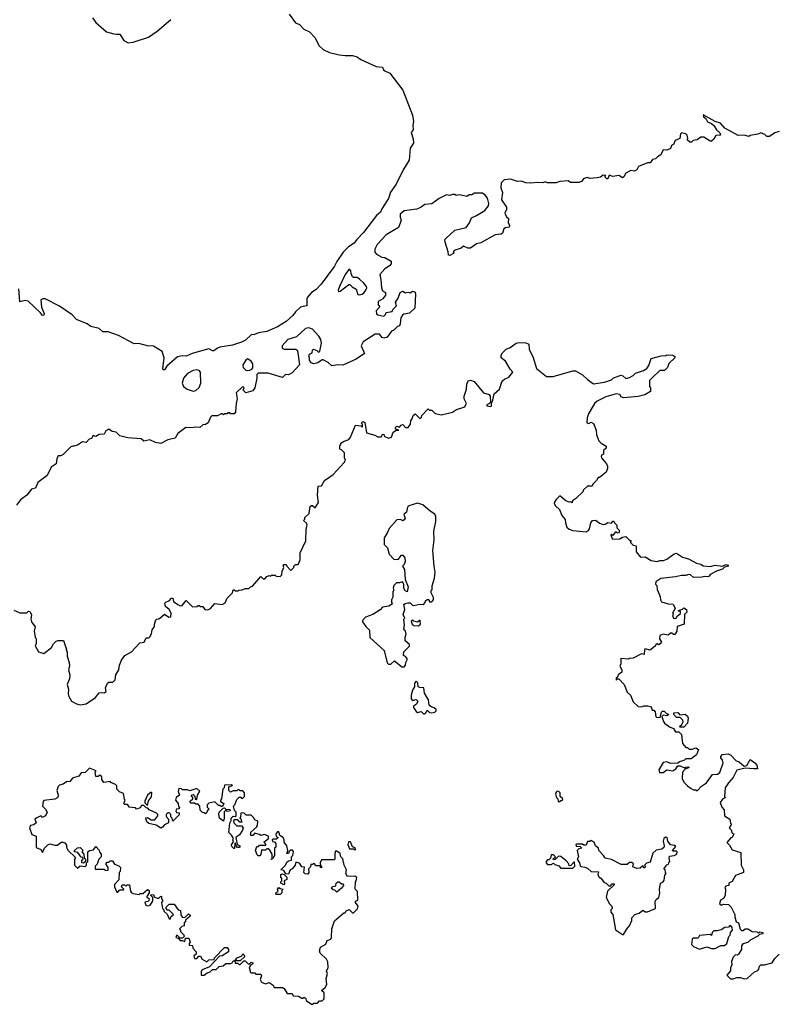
# Model space of a CAD drawing. Extents: x 2528705 to 2678277, y 911730 to 1023331.
# Tile 190 of 241: x 2641305 to 2647591, y 929910 to 938080. Entities that reach past the tile are written whole.
import ezdxf

# ---------------------------------------------------------------- set-up
doc = ezdxf.new("R2010")
doc.units = 0

msp = doc.modelspace()

# ---------------------------------------------------------------- linework, layer by layer
at = {"layer": '0CON20XD'}
for points in [[(2643540, 938125), (2643593, 938053), (2643625, 938038.8), (2643661.8, 938001.8), (2643708.5, 937978.5), (2643755, 937930), (2643785.5, 937865), (2643823.8, 937833.8), (2643875, 937808.2), (2643955, 937789.3), (2644005, 937781.8), (2644065, 937783.1), (2644105, 937772.9), (2644135, 937750), (2644261.7, 937691.7), (2644315, 937686.7), (2644322.5, 937665), (2644333.3, 937655), (2644375, 937636.2), (2644485, 937494), (2644565, 937286.7), (2644572, 937235), (2644566.1, 937203.9), (2644570, 937165), (2644552.5, 937145), (2644569.3, 937090.7), (2644570.8, 937055), (2644545.8, 937014.2), (2644535, 936913.8), (2644487.8, 936835), (2644429.4, 936715), (2644381.1, 936648.9), (2644365, 936596.7), (2644308.9, 936511.1), (2644297, 936483), (2644264.5, 936455.5), (2644158.6, 936315), (2644100.8, 936255), (2644081.2, 936225), (2644033.8, 936196.2), (2643989.5, 936150.5), (2643936.3, 936073.7), (2643916.8, 936035), (2643807.3, 935885), (2643765, 935841.9), (2643725.7, 935815), (2643691.9, 935778.1), (2643686.7, 935765), (2643686.7, 935705), (2643655, 935701.1), (2643634.5, 935695.5), (2643593.6, 935656.4), (2643572, 935625), (2643515.8, 935575), (2643445, 935530.6), (2643355, 935492.2), (2643285, 935481.4), (2643252.7, 935467.3), (2643225, 935464), (2643179.1, 935420.9), (2643143.8, 935405), (2643070.6, 935379.4), (2642965, 935363.1), (2642944.6, 935355.4), (2642915, 935332.5), (2642905, 935332.5), (2642875, 935350), (2642735, 935310.6), (2642685, 935288), (2642655, 935290.8), (2642615, 935282.5), (2642524.5, 935205.5), (2642505, 935174), (2642495, 935173.3), (2642492.7, 935182.7), (2642502.2, 935275), (2642486.6, 935326.6), (2642415, 935370.5), (2642365, 935372.5), (2642293.1, 935393.1), (2642255, 935389.2), (2642125, 935458.9), (2642039.1, 935489.1), (2641995, 935488.8), (2641965, 935517.5), (2641895, 935533.5), (2641865, 935555.8), (2641775, 935592.2), (2641739.8, 935629.8), (2641635, 935701.6), (2641515, 935762.9), (2641495.9, 935764.1), (2641481.2, 935755), (2641484.4, 935695), (2641507.5, 935642.5), (2641505, 935627.5), (2641495, 935626.2), (2641478.6, 935648.6), (2641375, 935745.7), (2641349.5, 935750.5), (2641305, 935740), (2641296.2, 935846.2)], [(2641909.1, 938095), (2641937.3, 938057.3), (2642025, 937978), (2642085, 937961.4), (2642108.8, 937961.2), (2642135, 937960), (2642168, 937908), (2642205, 937889.2), (2642245, 937893.1), (2642374.3, 937935.7), (2642446, 937984), (2642557.6, 938082.4)], [(2647605, 937152.5), (2647569.3, 937140.7), (2647525, 937110), (2647505, 937110), (2647487, 937127), (2647455, 937142.5), (2647429.3, 937130.7), (2647365, 937120), (2647355, 937110), (2647315, 937122.5), (2647265, 937118.8), (2647155, 937180.8), (2647120.7, 937220.7), (2647074.3, 937234.3), (2646975, 937290), (2646977.5, 937275), (2646998.8, 937258.8), (2647012.3, 937232.3), (2647045, 937218.8), (2647067.9, 937197.9), (2647086, 937166), (2647115, 937140), (2647118.3, 937121.7), (2647081.7, 937118.3), (2647065, 937090), (2647045, 937072.5), (2647033, 937073), (2646980, 937105), (2646955, 937106.2), (2646927, 937083), (2646893, 937077), (2646880, 937065), (2646865, 937062.5), (2646842.5, 937082.5), (2646847.5, 937095), (2646843, 937123), (2646831.7, 937131.7), (2646795, 937140), (2646788.3, 937131.7), (2646782.5, 937095), (2646743.6, 937076.4), (2646730, 937045), (2646713, 937037), (2646705, 937010), (2646675, 936997.5), (2646645, 937000), (2646625, 936957.5), (2646597, 936943), (2646580, 936925), (2646555, 936920), (2646537, 936893), (2646515, 936892.5), (2646439.3, 936860.7), (2646426.4, 936833.6), (2646405, 936822.5), (2646375, 936830), (2646333.6, 936806.4), (2646317.5, 936775), (2646305, 936767.5), (2646275, 936787.5), (2646225, 936780), (2646195, 936790), (2646185, 936760), (2646175, 936760), (2646160, 936775), (2646168.3, 936788.3), (2646145, 936790), (2646125, 936772.5), (2646095, 936766.7), (2646035, 936762.5), (2646015, 936770), (2645985, 936762.5), (2645965, 936737.5), (2645945, 936730), (2645875, 936730), (2645855, 936742.5), (2645785, 936737.5), (2645755, 936727.5), (2645685, 936727.5), (2645665, 936733.3), (2645645, 936727.5), (2645605, 936730), (2645545, 936722.5), (2645505, 936726.7), (2645465, 936740), (2645435, 936737.5), (2645376.7, 936756.7), (2645325, 936751.2), (2645298.8, 936725), (2645296.7, 936685), (2645310, 936645), (2645302.5, 936585), (2645343.8, 936525), (2645342.5, 936505), (2645330, 936475), (2645343.3, 936445), (2645361.7, 936431.7), (2645357.5, 936395), (2645370, 936375), (2645365, 936357.5), (2645335, 936353.3), (2645322.5, 936345), (2645310.7, 936309.3), (2645300.7, 936299.3), (2645250, 936295), (2645130.7, 936229.3), (2645095, 936220), (2645045, 936183.8), (2645023.6, 936183.6), (2644988.3, 936201.7), (2644967, 936183), (2644910, 936165), (2644900, 936155), (2644907, 936147), (2644905, 936140), (2644875, 936123.3), (2644862.5, 936125), (2644860, 936155), (2644833.6, 936233.6), (2644833.3, 936255), (2644840, 936265), (2644915, 936333.3), (2645010, 936355), (2645037.5, 936395), (2645054, 936436), (2645095.9, 936454.1), (2645165, 936496.7), (2645193.8, 936535), (2645198, 936555), (2645185, 936600), (2645166.7, 936625), (2645145, 936640), (2645078.3, 936641.7), (2645055, 936627.5), (2645035, 936627.5), (2645015, 936612.5), (2644955, 936627.5), (2644925, 936622.5), (2644915, 936630), (2644895, 936630), (2644875, 936620), (2644845, 936626.7), (2644785, 936597.5), (2644725, 936551.2), (2644665, 936546.7), (2644636.1, 936523.9), (2644601.2, 936508.8), (2644493.8, 936495), (2644460.8, 936465), (2644460.7, 936440.7), (2644470, 936415), (2644446.7, 936355), (2644344.3, 936295), (2644270, 936215), (2644251.9, 936175), (2644250.7, 936150.7), (2644265, 936134), (2644308.3, 936108.3), (2644335, 936107.5), (2644387, 936077), (2644386.7, 936055), (2644373, 936037), (2644335, 936012.5), (2644292, 935965), (2644302, 935925), (2644307.5, 935855), (2644315, 935830), (2644340, 935815), (2644340, 935795), (2644316.4, 935763.6), (2644278.3, 935741.7), (2644280, 935715), (2644290, 935705), (2644290, 935695), (2644262.5, 935665), (2644265, 935640), (2644275, 935630), (2644325, 935620), (2644340, 935635), (2644345, 935650), (2644395, 935660), (2644400, 935675), (2644430, 935705), (2644423, 935737), (2644445, 935770), (2644462.5, 935815), (2644485, 935827.5), (2644505, 935812.5), (2644525, 935820), (2644545, 935812.5), (2644565, 935827.5), (2644583, 935823), (2644590, 935805), (2644583, 935687), (2644540, 935645), (2644493, 935637), (2644480.7, 935629.3), (2644466.2, 935605), (2644462.5, 935555), (2644455, 935540), (2644440, 935535), (2644410, 935505), (2644390, 935495), (2644355, 935446.7), (2644325, 935436.7), (2644312.3, 935442.3), (2644290.7, 935470.7), (2644255, 935470), (2644155, 935406.7), (2644136.7, 935375), (2644165, 935310), (2644097.5, 935262.5), (2643985, 935214.3), (2643944.2, 935215.8), (2643895, 935206.7), (2643865, 935236.7), (2643823, 935257), (2643815, 935257.5), (2643778.3, 935231.7), (2643746.4, 935223.6), (2643723.9, 935233.9), (2643710, 935255), (2643710, 935275), (2643702.5, 935285), (2643710, 935305), (2643730, 935315), (2643733, 935337), (2643743, 935347), (2643770, 935335), (2643785, 935320), (2643795, 935330), (2643810, 935395), (2643803.3, 935425), (2643788, 935455), (2643735, 935511.9), (2643705, 935524.4), (2643675, 935517.8), (2643601.7, 935448.3), (2643530, 935425), (2643481.2, 935375), (2643483.3, 935355), (2643500, 935345), (2643595, 935346.7), (2643610, 935335), (2643626.7, 935215), (2643565, 935148.8), (2643535, 935133.3), (2643510, 935135), (2643485, 935110), (2643365, 935146.7), (2643283, 935147), (2643272.5, 935135), (2643273.3, 935105), (2643256.7, 935025), (2643238.3, 935001.7), (2643180, 934985), (2643160, 935005), (2643167.5, 935025), (2643155, 935037.5), (2643100, 934985), (2643110, 934935), (2643100, 934895), (2643096.4, 934823.6), (2643085, 934810), (2643055, 934810), (2643047, 934817), (2643032.5, 934817.5), (2643025, 934810), (2643005, 934810), (2642995, 934800), (2642985, 934810), (2642975, 934810), (2642945, 934792.5), (2642898.3, 934791.7), (2642887, 934783)], [(2644125, 935797.5), (2644145, 935803.3), (2644163.3, 935815), (2644176.2, 935835), (2644183.8, 935855), (2644181.2, 935865), (2644161.2, 935895), (2644125, 935926.2), (2644105, 935940), (2644075, 935940), (2644065, 935947.5), (2644053.9, 935973.9), (2644053.3, 935995), (2644045, 936006.7), (2644035, 936006.2), (2644004.4, 935965), (2643958, 935865), (2643947.5, 935835), (2643950, 935825), (2643965, 935827.5), (2644035, 935882.5), (2644045, 935882.5), (2644062, 935862), (2644096.7, 935845), (2644110.7, 935800.7), (2644125, 935797.5)], [(2641255, 933180), (2641305, 933157.5), (2641365, 933157.5), (2641378.3, 933171.7), (2641389.3, 933169.3), (2641403.8, 933145), (2641397.5, 933105), (2641402.5, 933085), (2641431.7, 933041.7), (2641423.3, 933005), (2641433, 932953), (2641440, 932945), (2641440, 932905), (2641432.5, 932885), (2641460, 932835), (2641505, 932820), (2641569.3, 932870.7), (2641585, 932900), (2641607, 932923), (2641625, 932930), (2641668.3, 932928.3), (2641692.5, 932855), (2641690, 932845), (2641697.5, 932835), (2641698.3, 932798.3), (2641715.9, 932745.9), (2641718, 932715), (2641710, 932685), (2641722, 932645), (2641718.3, 932611.7), (2641698.8, 932565), (2641708.8, 932525), (2641706.7, 932485), (2641713.3, 932465), (2641735, 932426.7), (2641775, 932402), (2641805, 932393.8), (2641855, 932404), (2641933.3, 932455), (2641965, 932493.3), (2641985, 932497.5), (2642005, 932493.3), (2642022.5, 932505), (2642017.5, 932535), (2642032.5, 932575), (2642045, 932583.3), (2642077, 932583), (2642097, 932603), (2642103.3, 932645), (2642127.5, 932685), (2642132.5, 932725), (2642150, 932765), (2642176.7, 932805), (2642232.5, 932835), (2642301.7, 932908.3), (2642337.5, 932915), (2642355, 932950), (2642375, 932950), (2642385, 932960), (2642397.5, 932985), (2642403, 933017), (2642422.5, 933045), (2642422.5, 933065), (2642435, 933100), (2642443, 933107), (2642465, 933110), (2642505, 933147.5), (2642543, 933123), (2642560, 933125), (2642562.5, 933155), (2642545.9, 933185.9), (2642515, 933210), (2642507.5, 933235), (2642513.6, 933246.4), (2642545, 933257.5), (2642565, 933280), (2642575, 933280), (2642581.7, 933251.7), (2642616.7, 933226.7), (2642635, 933217.5), (2642651.7, 933218.3), (2642685, 933260), (2642738.3, 933208.3), (2642775, 933210), (2642785, 933220), (2642795, 933220), (2642805, 933210), (2642825, 933210), (2642840, 933185), (2642865, 933183.3), (2642887.5, 933195), (2642923, 933237), (2642985, 933227.5), (2643009.3, 933240.7), (2643025, 933280), (2643070, 933325), (2643075, 933350), (2643085, 933350), (2643095, 933340), (2643115, 933340), (2643123, 933347), (2643151.7, 933348.3), (2643175, 933360), (2643205, 933360), (2643220, 933375), (2643235, 933380), (2643305, 933460), (2643325, 933440), (2643338.3, 933441.7), (2643355, 933460), (2643375, 933467.5), (2643385, 933462.5), (2643395, 933470), (2643425, 933470), (2643433, 933463), (2643465, 933460), (2643480, 933475), (2643482.5, 933505), (2643497.5, 933535), (2643490, 933555), (2643495, 933560), (2643515, 933560), (2643520, 933545), (2643555, 933510), (2643580, 933535), (2643580, 933545), (2643591.7, 933558.3), (2643615, 933560), (2643631.7, 933598.3), (2643633, 933657), (2643677.5, 933755), (2643682.5, 933855), (2643690, 933885), (2643683, 933903), (2643660, 933925), (2643670, 933935), (2643671.7, 933948.3), (2643707, 933983), (2643715, 934040), (2643725, 934050), (2643735, 934050), (2643755, 934030), (2643783.3, 934075), (2643776.7, 934135), (2643781.7, 934208.3), (2643808.3, 934211.7), (2643833.6, 934256.4), (2643905, 934307.5), (2643997.5, 934405), (2644007.5, 934425), (2644000, 934445), (2644000, 934485), (2643975, 934510), (2643960, 934515), (2643960, 934545), (2643970, 934555), (2643970, 934565), (2643996.7, 934583.3), (2644035, 934597.5), (2644050, 934615), (2644090, 934715), (2644135, 934710), (2644145, 934700), (2644150, 934705), (2644150, 934725), (2644140, 934735), (2644153, 934747), (2644167, 934737), (2644183, 934653), (2644251.7, 934631.7), (2644275, 934617.5), (2644301.7, 934618.3), (2644310, 934625), (2644311.7, 934638.3), (2644325, 934640), (2644330, 934625), (2644365, 934607.5), (2644390, 934615), (2644403.6, 934656.4), (2644425, 934670), (2644450, 934675), (2644422.5, 934682.5), (2644422.5, 934695), (2644435, 934707.5), (2644455, 934700), (2644470, 934715), (2644485, 934720), (2644505, 934697.5), (2644527.5, 934695), (2644547.5, 934725), (2644550, 934755), (2644561.7, 934768.3), (2644570, 934795), (2644585, 934810), (2644625, 934770), (2644638.3, 934781.7), (2644640, 934795), (2644695, 934850), (2644705, 934840), (2644725, 934840), (2644753, 934813), (2644805, 934802.5), (2644895, 934823.3), (2644930, 934845), (2644990, 934865), (2644999.3, 934870.7), (2645012.5, 934895), (2644992.5, 934935), (2644992.5, 934955), (2645012.5, 935015), (2645013.6, 935056.4), (2645027, 935083), (2645045, 935090), (2645075, 935077.5), (2645153.9, 934983.9), (2645199.3, 934969.3), (2645207.5, 934955), (2645210, 934905), (2645198.3, 934891.7), (2645180, 934885), (2645180, 934875), (2645215, 934870), (2645220, 934875), (2645220, 934905), (2645227, 934913), (2645242.5, 934975), (2645286.1, 935013.9), (2645306.2, 935075), (2645312.5, 935087.5), (2645328.3, 935098.3), (2645362.5, 935115), (2645397.5, 935155), (2645375, 935180), (2645336.4, 935246.4), (2645300, 935275), (2645300, 935295), (2645310, 935315), (2645340, 935345), (2645375, 935360), (2645423, 935397), (2645445, 935402.5), (2645505, 935397.5), (2645528.3, 935388.3), (2645533, 935343), (2645562.5, 935285), (2645592.5, 935185), (2645675, 935120), (2645731.7, 935118.3), (2645893, 935167), (2645915, 935167.5), (2645975, 935133.3), (2646015, 935093.3), (2646065, 935057.5), (2646157, 935073), (2646215, 935092.5), (2646233, 935107), (2646295, 935130), (2646310, 935125), (2646333.6, 935103.6), (2646365, 935110), (2646395, 935127.5), (2646415, 935147.5), (2646481.7, 935168.3), (2646507.5, 935185), (2646525, 935210), (2646545, 935270), (2646628.3, 935291.7), (2646665, 935292.5), (2646675, 935300), (2646725, 935297.5), (2646740, 935285), (2646740, 935275), (2646691.7, 935228.3), (2646680, 935195), (2646655, 935170), (2646615, 935170), (2646551.7, 935108.3), (2646530, 935085), (2646530, 935035), (2646540, 935025), (2646540, 934995), (2646491.7, 934968.3), (2646435, 934952.5), (2646315, 934942.5), (2646295, 934950), (2646285, 934970), (2646253.6, 934976.4), (2646168.3, 934951.7), (2646096.4, 934913.6), (2646073.3, 934895), (2646025, 934810), (2646013.6, 934776.4), (2646010, 934735), (2646025, 934730), (2646045, 934740), (2646065, 934730), (2646087.5, 934675), (2646090, 934635), (2646110, 934585), (2646130, 934565), (2646171.7, 934541.7), (2646170, 934525), (2646150, 934505), (2646150, 934475), (2646135, 934470), (2646130, 934455), (2646133.3, 934443.3), (2646173.6, 934393.6), (2646182.5, 934375), (2646182.5, 934355), (2646170, 934325), (2646115, 934280), (2646105, 934280), (2646090, 934255), (2646060, 934225), (2646055, 934210), (2646015, 934210), (2645980, 934175), (2645980, 934165), (2645916.4, 934103.6), (2645891.7, 934088.3), (2645888.3, 934071.7), (2645875, 934080), (2645865, 934077.5), (2645835, 934087.5), (2645785, 934130), (2645755, 934100), (2645743, 934077), (2645740, 934065), (2645750, 934045), (2645782.5, 934015), (2645802.5, 933965), (2645831.7, 933931.7), (2645832.5, 933905), (2645845, 933870), (2645865, 933852.5), (2645895, 933842.5), (2646005, 933831.2), (2646025, 933842.5), (2646033.3, 933855), (2646043.3, 933905), (2646056.4, 933923.6), (2646085, 933927.5), (2646115, 933903.3), (2646145, 933892.5), (2646163, 933893), (2646185, 933906.7), (2646216.4, 933903.6), (2646225, 933920), (2646235, 933920), (2646240, 933905), (2646260, 933885), (2646260, 933865), (2646280, 933845), (2646280, 933825), (2646265, 933820), (2646255, 933830), (2646245, 933827.5), (2646225, 933800), (2646215, 933810), (2646210, 933805), (2646220, 933775), (2646225, 933770), (2646285, 933772.5), (2646305, 933786.7), (2646335, 933792.5), (2646365, 933760), (2646378.3, 933758.3), (2646370, 933745), (2646395, 933720), (2646420, 933715), (2646420, 933665), (2646455, 933620), (2646495, 933622.5), (2646543.6, 933593.6), (2646595, 933583.3), (2646615, 933592.5), (2646646.4, 933593.6), (2646675, 933603.3), (2646735, 933647.5), (2646755, 933652.5), (2646805, 933620), (2646855, 933606.7), (2646920.5, 933570.5), (2646955, 933561.2), (2646975, 933548.8), (2647035, 933542), (2647076.1, 933553.9), (2647135, 933546.7), (2647165, 933558.8), (2647182.5, 933555), (2647182.5, 933545), (2647153, 933537), (2647135, 933520), (2647087.5, 933505), (2647035, 933477.5), (2647026.4, 933463.6), (2647013, 933457), (2646985, 933460), (2646965, 933453.8), (2646895, 933452.5), (2646870, 933475), (2646855, 933476.7), (2646833, 933467), (2646795, 933468), (2646745, 933456.2), (2646625, 933443.8), (2646582.5, 933415), (2646580, 933395), (2646590, 933385), (2646593.3, 933353.3)], [(2643185, 935170), (2643215, 935171.2), (2643231.2, 935178.8), (2643239.5, 935190.5), (2643238, 935225), (2643225.5, 935245.5), (2643195, 935266), (2643180, 935255), (2643156.7, 935215), (2643158, 935195), (2643185, 935170)], [(2642745, 934996.7), (2642765, 935002.5), (2642795, 935027.5), (2642808, 935065), (2642805.5, 935155), (2642795, 935168.1), (2642775, 935174.4), (2642745, 935169.4), (2642696, 935145), (2642664.2, 935105), (2642652.5, 935065), (2642665, 935036.2), (2642695, 935012.9), (2642745, 934996.7)], [(2642887, 934783), (2642867.5, 934735), (2642845, 934720), (2642823, 934717), (2642800, 934695), (2642765, 934700), (2642725, 934693.3), (2642683, 934697), (2642617.5, 934645), (2642593.6, 934606.4), (2642535, 934593.8), (2642475, 934563.8), (2642432.7, 934572.7), (2642385, 934593.8), (2642333.8, 934583.8), (2642311.7, 934601.7), (2642201.7, 934611.7), (2642135, 934627.5), (2642105, 934657.5), (2642073, 934663), (2642045, 934682.5), (2642020.7, 934669.3), (2642005, 934640), (2641963, 934637), (2641935, 934622.5), (2641915, 934630), (2641900, 934605), (2641881.7, 934598.3), (2641855, 934572.5), (2641825, 934577.5), (2641785, 934550), (2641755, 934540), (2641745, 934542.5), (2641730, 934535), (2641665, 934472.5), (2641645, 934460), (2641625, 934460), (2641613, 934437), (2641607.5, 934395), (2641565, 934366.7), (2641531.7, 934298.3), (2641455, 934240), (2641436.4, 934193.6), (2641402.5, 934185), (2641362.5, 934135), (2641312.5, 934095), (2641279.3, 934050.7)], [(2644495, 932710), (2644507, 932723), (2644507.5, 932745), (2644522.5, 932775), (2644506.4, 932796.4), (2644490, 932805), (2644492.5, 932835), (2644538.3, 932881.7), (2644540, 932895), (2644502.5, 932925), (2644502.5, 932955), (2644512.5, 932985), (2644506.7, 933006.7), (2644492.5, 933025), (2644497.5, 933055), (2644492.5, 933105), (2644500, 933115), (2644487.5, 933145), (2644500, 933185), (2644493, 933227), (2644503, 933237), (2644525, 933240), (2644545, 933240), (2644563, 933223), (2644575, 933220), (2644625, 933230), (2644655, 933227.5), (2644670, 933245), (2644671.7, 933258.3), (2644685, 933270), (2644698.3, 933268.3), (2644705, 933250), (2644725, 933250), (2644737.5, 933265), (2644737.5, 933285), (2644720, 933325), (2644720, 933345), (2644727, 933353), (2644728.3, 933381.7), (2644747.5, 933445), (2644752.5, 933495), (2644742.5, 933545), (2644733.3, 933675), (2644743.3, 933765), (2644741.2, 933835), (2644757.5, 933915), (2644757.5, 933957.5), (2644748.3, 933978.3), (2644710.7, 934000.7), (2644650, 934055), (2644605, 934067.5), (2644533.6, 934046.4), (2644523.3, 934035), (2644513.3, 933995), (2644492.5, 933975), (2644503.3, 933945), (2644495, 933930), (2644485, 933922.5), (2644465, 933932.5), (2644435, 933930), (2644370.7, 933859.3), (2644355, 933820), (2644328.3, 933781.7), (2644330, 933725), (2644357, 933697), (2644370, 933645), (2644410, 933605), (2644445, 933600), (2644473.6, 933636.4), (2644485, 933637.5), (2644501.2, 933615), (2644503.3, 933585), (2644495, 933560), (2644480, 933545), (2644497, 933517), (2644502.5, 933435), (2644526.7, 933375), (2644518.3, 933331.7), (2644500, 933345), (2644492.5, 933365), (2644492.5, 933395), (2644480, 933415), (2644455, 933407.5), (2644431.7, 933408.3), (2644410, 933385), (2644402.5, 933365), (2644410, 933345), (2644400, 933335), (2644401.7, 933288.3), (2644390, 933265), (2644390, 933245), (2644398.3, 933231.7), (2644367, 933213), (2644315, 933206.7), (2644296, 933184), (2644235, 933143.3), (2644175, 933122.5), (2644150, 933095), (2644150, 933085), (2644177.5, 933045), (2644207.5, 933015), (2644210, 932955), (2644327.5, 932845), (2644355, 932742.5), (2644365, 932733.3), (2644385, 932733.3), (2644415, 932760), (2644475, 932710), (2644495, 932710)], [(2646593.3, 933353.3), (2646620, 933295), (2646622.5, 933265), (2646630.7, 933250.7), (2646685, 933232.5), (2646725, 933230), (2646730, 933225), (2646742.5, 933195), (2646720, 933155), (2646730, 933145), (2646722.5, 933135), (2646730, 933115), (2646748.3, 933111.7), (2646760, 933130), (2646788.3, 933151.7), (2646788.3, 933168.3), (2646771.7, 933171.7), (2646771.7, 933178.3), (2646805, 933190), (2646815, 933200), (2646836.4, 933186.4), (2646840, 933165), (2646820, 933145), (2646817.5, 933065), (2646760, 933045), (2646757.5, 933005), (2646741.7, 932978.3), (2646728.3, 932978.3), (2646715, 932990), (2646705, 932990), (2646685, 932972.5), (2646645, 932980), (2646615, 932970), (2646613, 932943), (2646630, 932915), (2646619.3, 932900.7), (2646605, 932892.5), (2646595, 932900), (2646581.7, 932898.3), (2646580, 932885), (2646535, 932847.5), (2646495, 932860), (2646490, 932855), (2646487, 932813), (2646463, 932817), (2646395, 932782.5), (2646365, 932780), (2646355, 932772.5), (2646291.7, 932778.3), (2646292.5, 932735), (2646283.3, 932715), (2646300, 932685), (2646300, 932665), (2646270, 932645), (2646268.3, 932631.7), (2646253, 932617), (2646252.5, 932605), (2646255, 932600), (2646265, 932610), (2646275, 932610), (2646320, 932565), (2646345, 932500), (2646372.5, 932475), (2646395, 932420), (2646435, 932380), (2646465, 932377.5), (2646483.6, 932386.4), (2646515, 932387.5), (2646545, 932377.5), (2646551.7, 932351.7), (2646565, 932350), (2646577, 932337), (2646582.5, 932295), (2646595, 932290), (2646618.3, 932291.7), (2646630, 932335), (2646638.3, 932341.7), (2646651.7, 932341.7), (2646671.7, 932321.7), (2646685, 932320), (2646687, 932313), (2646675, 932302.5), (2646645, 932310), (2646631.7, 932298.3), (2646646.7, 932256.7), (2646655, 932242.5), (2646695, 932212.5), (2646728.3, 932198.3), (2646745, 932170), (2646775, 932170), (2646795, 932150), (2646803, 932073), (2646831.7, 932041.7), (2646845, 932040), (2646858.3, 932028.3), (2646885, 932027.5), (2646915, 932037.5), (2646937.5, 932025), (2646919.3, 931980.7), (2646875, 931947.5), (2646833, 931947), (2646820, 931935), (2646778.3, 931921.7), (2646765, 931910), (2646705, 931907.5), (2646673, 931923), (2646645, 931917.5), (2646607.5, 931855), (2646613, 931833), (2646645, 931833.3), (2646675, 931856.7), (2646725, 931847.5), (2646750, 931865), (2646765, 931890), (2646785, 931890), (2646825, 931870), (2646833, 931877), (2646855, 931880), (2646860, 931875), (2646825, 931860), (2646803.3, 931835), (2646802.5, 931785), (2646815, 931752.5), (2646845, 931722.5), (2646875, 931700), (2646895, 931690), (2646915, 931690), (2646925, 931680), (2646960.7, 931719.3), (2647003, 931747), (2647053.8, 931816.2), (2647095, 931820), (2647115, 931832.5), (2647142.5, 931915), (2647137, 931937), (2647122.5, 931955), (2647122.5, 931965), (2647135, 931982.5), (2647183, 931987), (2647205, 931977.5), (2647250.7, 931930.7), (2647275, 931922.5), (2647315, 931886.7), (2647337.7, 931892.3), (2647365, 931940), (2647405, 931913.8), (2647420, 931895), (2647426.1, 931863.9), (2647396.6, 931863.4), (2647325, 931868.8), (2647255.8, 931854.2), (2647225, 931792.5), (2647185, 931747.5), (2647157.5, 931705), (2647152.5, 931635), (2647160, 931625), (2647135, 931612.5), (2647117.5, 931585), (2647130, 931545), (2647150, 931525), (2647152.5, 931475), (2647197, 931447), (2647203, 931413), (2647210, 931405), (2647192.5, 931375), (2647206.7, 931356.7), (2647215, 931330), (2647230, 931325), (2647216.4, 931293.6), (2647205, 931290), (2647173, 931253), (2647195, 931230), (2647215, 931192.5), (2647288.3, 931168.3), (2647290, 931065), (2647310, 931025), (2647310, 931005), (2647245, 930977.5), (2647215, 930930), (2647190, 930915), (2647190, 930895), (2647165, 930890), (2647155, 930880), (2647160, 930865), (2647157, 930813), (2647143, 930787), (2647120, 930775), (2647112.5, 930745), (2647127, 930733), (2647145, 930740), (2647185, 930737.5), (2647207.5, 930715), (2647237.5, 930655), (2647237.5, 930635), (2647250, 930595), (2647270, 930585), (2647283.8, 930533.8), (2647295, 930522.5), (2647307, 930523), (2647325, 930537.5), (2647345, 930537.5), (2647383, 930513), (2647425, 930510), (2647435, 930500), (2647445, 930510), (2647470, 930505), (2647470, 930495), (2647441.7, 930488.3), (2647430, 930475), (2647367, 930443), (2647347, 930423), (2647305, 930412.5), (2647292.5, 930395), (2647292.5, 930365), (2647267.5, 930325), (2647261.7, 930318.3), (2647245, 930320), (2647225, 930300), (2647210, 930265), (2647212.5, 930235), (2647202.5, 930215), (2647201.7, 930188.3), (2647173, 930153), (2647202.5, 930122.5), (2647225, 930122.5), (2647255, 930132.5), (2647285, 930132.5), (2647315, 930120), (2647340, 930125), (2647400.7, 930179.3), (2647428.3, 930191.7), (2647438.3, 930201.7), (2647443, 930227), (2647453, 930237), (2647485, 930237.5), (2647547.5, 930255), (2647570, 930290), (2647606.7, 930325)], [(2644615, 933050), (2644630, 933065), (2644628.3, 933098.3), (2644605, 933080), (2644575, 933090), (2644565, 933100), (2644551.7, 933088.3), (2644560, 933065), (2644575, 933052.5), (2644615, 933050)], [(2644665, 932320), (2644678.3, 932331.7), (2644685, 932350), (2644705, 932330), (2644725, 932327.5), (2644750, 932335), (2644760, 932345), (2644760, 932355), (2644745, 932370), (2644718.3, 932378.3), (2644701.7, 932391.7), (2644696.4, 932436.4), (2644663, 932493), (2644657, 932537), (2644625, 932537.5), (2644610, 932545), (2644607, 932577), (2644595, 932590), (2644580, 932575), (2644580, 932545), (2644563, 932517), (2644553.3, 932475), (2644553.6, 932443.6), (2644565, 932430), (2644595, 932440), (2644607.5, 932425), (2644598.3, 932401.7), (2644572.5, 932385), (2644573.3, 932373.3), (2644595, 932340), (2644605, 932332.5), (2644635, 932340), (2644655, 932320), (2644665, 932320)], [(2646815, 932210), (2646785, 932210), (2646780, 932215), (2646798.3, 932231.7), (2646810, 932255), (2646808.3, 932268.3), (2646785, 932290), (2646755, 932290), (2646732.5, 932315), (2646731.7, 932328.3), (2646765, 932330), (2646782.5, 932312.5), (2646825, 932316.7), (2646845, 932300), (2646852.5, 932285), (2646847, 932243), (2646815, 932210)], [(2643735, 929910), (2643745, 929920), (2643775, 929920), (2643791.7, 929938.3), (2643815, 929940), (2643830, 929955), (2643830, 930005), (2643810, 930025), (2643839.3, 930050.7), (2643852.5, 930075), (2643847.5, 930125), (2643857.5, 930165), (2643850, 930185), (2643863.3, 930215), (2643861.7, 930261.7), (2643850, 930285), (2643796.7, 930335), (2643792.5, 930355), (2643800, 930385), (2643845, 930410), (2643855, 930440), (2643885, 930450), (2643892.5, 930465), (2643893.6, 930536.4), (2643917, 930603), (2643995, 930670), (2644005, 930670), (2644013, 930687), (2644037, 930697), (2644065, 930670), (2644075, 930670), (2644108.3, 930701.7), (2644112.5, 930725), (2644090, 930755), (2644090, 930765), (2644110, 930775), (2644107.5, 930845), (2644087.5, 930865), (2644090, 930925), (2644097.5, 930935), (2644101.7, 930961.7), (2644085, 930972.5), (2644025, 930970), (2644010, 930995), (2644017.5, 931025), (2643997.5, 931065), (2643987, 931117), (2643970, 931135), (2643965, 931160), (2643935, 931180), (2643925, 931180), (2643918.3, 931161.7), (2643920, 931115), (2643915, 931110), (2643810, 931110), (2643797.5, 931085), (2643800, 931060), (2643810, 931055), (2643808.3, 931041.7), (2643800, 931045), (2643800, 931060), (2643765, 931060), (2643745, 931080), (2643735, 931070), (2643720, 931070), (2643718.3, 931051.7), (2643700, 931035), (2643702.5, 931005), (2643695, 930990), (2643673, 930993), (2643663, 931003), (2643668.3, 931048.3), (2643645, 931050), (2643625, 931080), (2643595, 931090), (2643590, 931065), (2643566.4, 931033.6), (2643550, 931025), (2643535, 930990), (2643511.7, 930991.7), (2643495, 931020), (2643470, 931025), (2643510, 931065), (2643520.7, 931089.3), (2643535, 931100), (2643560, 931105), (2643560, 931135), (2643570, 931145), (2643577, 931177), (2643568.3, 931188.3), (2643555, 931190), (2643541.7, 931178.3), (2643535, 931160), (2643521.7, 931161.7), (2643530, 931185), (2643520, 931225), (2643500, 931255), (2643500, 931275), (2643490, 931295), (2643461.7, 931311.7), (2643455, 931340), (2643445, 931340), (2643430, 931325), (2643431.7, 931301.7), (2643450, 931295), (2643435, 931280), (2643405, 931280), (2643400, 931275), (2643401.7, 931261.7), (2643418.3, 931258.3), (2643430, 931245), (2643430, 931215), (2643420, 931205), (2643420, 931145), (2643410, 931135), (2643408.3, 931121.7), (2643400, 931120), (2643395, 931110), (2643390, 931115), (2643400, 931120), (2643400, 931155), (2643379.3, 931189.3), (2643365, 931200), (2643355, 931200), (2643345, 931190), (2643311.7, 931188.3), (2643306.4, 931153.6), (2643297, 931143), (2643283, 931143), (2643275, 931150), (2643260, 931185), (2643271.7, 931218.3), (2643285, 931220), (2643295, 931230), (2643348.3, 931231.7), (2643348.3, 931238.3), (2643330, 931255), (2643370, 931285), (2643370, 931305), (2643335, 931320), (2643305, 931310), (2643295, 931320), (2643255, 931330), (2643238.3, 931311.7), (2643221.7, 931311.7), (2643221.7, 931338.3), (2643269.3, 931380.7), (2643277.5, 931395), (2643280, 931430), (2643255, 931440), (2643245, 931460), (2643225, 931480), (2643185, 931480), (2643165, 931500), (2643140, 931495), (2643137.5, 931462.5), (2643130, 931455), (2643138.3, 931448.3), (2643148.3, 931421.7), (2643131.7, 931421.7), (2643115, 931440), (2643085, 931440), (2643080, 931435), (2643082.5, 931415), (2643105, 931390), (2643145, 931390), (2643157.5, 931375), (2643153.3, 931355), (2643127.5, 931315), (2643097.5, 931295), (2643110, 931235), (2643130, 931225), (2643130, 931215), (2643125, 931210), (2643111.7, 931211.7), (2643100, 931225), (2643095, 931250), (2643090, 931245), (2643088.3, 931201.7), (2643081.7, 931201.7), (2643065, 931220), (2643062.5, 931235), (2643080, 931255), (2643072.5, 931275), (2643080, 931285), (2643063, 931313), (2643040, 931335), (2643048.3, 931411.7), (2643060, 931435), (2643060, 931455), (2643075, 931470), (2643091.7, 931468.3), (2643100, 931475), (2643100, 931505), (2643088.3, 931518.3), (2643080, 931555), (2643090, 931565), (2643105, 931610), (2643125, 931630), (2643138.3, 931628.3), (2643145, 931620), (2643155, 931620), (2643170, 931635), (2643170, 931665), (2643155, 931680), (2643135, 931680), (2643125, 931690), (2643115, 931690), (2643105, 931680), (2643075, 931680), (2643055, 931670), (2643040, 931685), (2643040, 931715), (2643070, 931725), (2643065, 931730), (2643003, 931727), (2643000, 931705), (2642990, 931695), (2642980, 931615), (2642970, 931605), (2642971.7, 931591.7), (2642997.5, 931577.5), (2642988.3, 931551.7), (2642975, 931550), (2642965, 931560), (2642955, 931560), (2642925, 931590), (2642875, 931580), (2642860, 931565), (2642860, 931545), (2642870, 931535), (2642870, 931525), (2642860, 931515), (2642858.3, 931501.7), (2642845, 931490), (2642835, 931500), (2642821.7, 931501.7), (2642801.7, 931521.7), (2642800, 931555), (2642785, 931570), (2642765, 931570), (2642755, 931580), (2642725, 931580), (2642720, 931585), (2642720, 931595), (2642740, 931615), (2642740, 931625), (2642730, 931635), (2642731.7, 931648.3), (2642745, 931650), (2642758.3, 931638.3), (2642761.7, 931611.7), (2642775, 931610), (2642780, 931645), (2642798.3, 931678.3), (2642775, 931700), (2642715, 931682.5), (2642695, 931690), (2642655, 931690), (2642647, 931697), (2642625, 931700), (2642620, 931675), (2642630, 931645), (2642603.6, 931626.4), (2642597.5, 931605), (2642620, 931575), (2642622.5, 931552.5), (2642630, 931545), (2642628.3, 931531.7), (2642605, 931530), (2642600, 931515), (2642605, 931502.5), (2642628.3, 931498.3), (2642627, 931483), (2642575, 931430), (2642570, 931455), (2642560, 931465), (2642560, 931485), (2642545, 931500), (2642535, 931500), (2642520, 931485), (2642520, 931475), (2642525, 931460), (2642540, 931445), (2642540, 931415), (2642505, 931400), (2642490, 931380), (2642475, 931372.5), (2642437, 931397), (2642375, 931410), (2642360, 931425), (2642353, 931443), (2642351.7, 931458.3), (2642365, 931460), (2642395, 931440), (2642425, 931440), (2642450, 931475), (2642450, 931485), (2642440, 931495), (2642380, 931525), (2642368.3, 931538.3), (2642355, 931540), (2642335, 931560), (2642315, 931560), (2642305, 931540), (2642275, 931530), (2642265, 931540), (2642210, 931545), (2642210, 931555), (2642198.3, 931568.3), (2642178.3, 931568.3), (2642170, 931575), (2642180, 931605), (2642173, 931613), (2642165, 931660), (2642133, 931673), (2642110, 931695), (2642111.7, 931721.7), (2642100, 931735), (2642061.7, 931751.7), (2642055, 931760), (2642001.7, 931751.7), (2641987.5, 931775), (2641987, 931797), (2641978.3, 931808.3), (2641965, 931810), (2641955, 931800), (2641935, 931800), (2641930, 931835), (2641938.3, 931848.3), (2641885, 931870), (2641847, 931833), (2641815, 931830), (2641795, 931802.5), (2641743, 931787), (2641720, 931760), (2641693.6, 931756.4), (2641665, 931737.5), (2641635, 931727.5), (2641623.8, 931716.2), (2641613.3, 931685), (2641622.5, 931645), (2641620, 931625), (2641595, 931613.3), (2641505, 931600), (2641498.3, 931591.7), (2641492.5, 931555), (2641519.3, 931529.3), (2641532.5, 931505), (2641517.5, 931475), (2641495, 931460), (2641485, 931470), (2641475, 931470), (2641440, 931455), (2641430, 931445), (2641440, 931415), (2641421.7, 931398.3), (2641395, 931392.5), (2641386.7, 931375), (2641405, 931320), (2641440, 931305), (2641441.7, 931211.7), (2641480, 931195), (2641495, 931170), (2641510, 931205), (2641537, 931233), (2641555, 931242.5), (2641595, 931230), (2641615, 931230), (2641655, 931257.5), (2641679.3, 931249.3), (2641691.7, 931231.7), (2641692.5, 931215), (2641705, 931190), (2641768.3, 931128.3), (2641760, 931115), (2641760, 931065), (2641785, 931040), (2641805, 931060), (2641845, 931052.5), (2641860, 931065), (2641860, 931085), (2641870, 931095), (2641870, 931175), (2641882.5, 931187.5), (2641918.3, 931191.7), (2641935, 931220), (2641965, 931190), (2641968.3, 931168.3), (2641980, 931155), (2641980, 931135), (2641960, 931115), (2641947, 931073), (2641930, 931055), (2641931.7, 931031.7), (2642005, 931030), (2642015, 931020), (2642038.3, 931021.7), (2642040, 931045), (2642020, 931075), (2642031.7, 931088.3), (2642045, 931090)], [(2642365, 931560), (2642373, 931597), (2642397.5, 931632.5), (2642400, 931665), (2642395, 931670), (2642363.9, 931646.1), (2642342.5, 931595), (2642341.7, 931581.7), (2642365, 931560)], [(2645785, 931590), (2645795, 931600), (2645805, 931600), (2645810, 931615), (2645790, 931635), (2645790, 931665), (2645777, 931677), (2645765, 931677.5), (2645755, 931670), (2645750, 931655), (2645760, 931625), (2645770, 931615), (2645771.7, 931591.7), (2645785, 931590)], [(2642995, 931430), (2642962.5, 931455), (2642957.5, 931485), (2642960, 931505), (2642991.7, 931538.3), (2643005, 931540), (2643015, 931530), (2643047, 931527), (2643050, 931515), (2643025, 931510), (2643015, 931520), (2643001.7, 931508.3), (2643002.5, 931455), (2642995, 931430)], [(2644085, 931190), (2644090, 931195), (2644088.3, 931208.3), (2644067, 931217), (2644048.3, 931258.3), (2644031.7, 931258.3), (2644027.5, 931235), (2644040.7, 931200.7), (2644075, 931200), (2644085, 931190)], [(2646315, 930490), (2646345, 930540), (2646365, 930560), (2646382.5, 930605), (2646383, 930627), (2646407.5, 930655), (2646445, 930667.5), (2646475, 930690), (2646495, 930677.5), (2646515, 930677.5), (2646580, 930705), (2646577, 930763), (2646585, 930780), (2646606.7, 930795), (2646616.7, 930835), (2646613, 930863), (2646622.5, 930915), (2646643, 930927), (2646650.7, 930939.3), (2646658.3, 930981.7), (2646670, 930995), (2646663, 931003), (2646660, 931025), (2646650, 931035), (2646673.6, 931066.4), (2646688.3, 931071.7), (2646690, 931085), (2646700, 931095), (2646692.5, 931125), (2646695, 931140), (2646736.4, 931143.6), (2646757.5, 931155), (2646760, 931175), (2646755, 931180), (2646725, 931180), (2646720, 931185), (2646748.3, 931218.3), (2646737, 931227), (2646703.6, 931233.6), (2646683, 931263), (2646677.5, 931295), (2646663, 931297), (2646650, 931285), (2646642.5, 931265), (2646652.5, 931225), (2646648.3, 931211.7), (2646631.7, 931198.3), (2646585, 931190), (2646557.5, 931165), (2646535, 931090), (2646505, 931080), (2646490, 931065), (2646497.5, 931055), (2646485, 931040), (2646475, 931060), (2646451.7, 931038.3), (2646425, 931037.5), (2646391.7, 931051.7), (2646397.5, 931075), (2646385, 931087.5), (2646365, 931087.5), (2646345, 931070), (2646295, 931070), (2646215, 931112.5), (2646161.7, 931121.7), (2646150, 931145), (2646110, 931185), (2646107.5, 931205), (2646082.5, 931225), (2646070, 931255), (2646045, 931270), (2646035, 931260), (2646015, 931260), (2646005, 931230), (2645985, 931230), (2645975, 931240), (2645925, 931240), (2645920, 931235), (2645921.7, 931221.7), (2645955, 931220), (2645970, 931205), (2645945, 931200), (2645930, 931185), (2645940, 931135), (2645930, 931115), (2645950, 931085), (2645955, 931060), (2645963, 931053), (2645995, 931047.5), (2646015, 931040), (2646045, 931012.5), (2646108.3, 931008.3), (2646102.5, 930985), (2646113.9, 930963.9), (2646126.4, 930956.4), (2646155, 930920), (2646170, 930915), (2646191.7, 930891.7), (2646208.3, 930891.7), (2646215, 930910), (2646238.3, 930908.3), (2646238.3, 930901.7), (2646181.7, 930848.3), (2646170, 930795), (2646197.5, 930745), (2646217.5, 930725), (2646220, 930705), (2646210, 930695), (2646210, 930675), (2646226.4, 930656.4), (2646248.3, 930528.3), (2646305, 930490), (2646315, 930490)], [(2641835, 931080), (2641820, 931085), (2641820, 931105), (2641830, 931115), (2641828.3, 931128.3), (2641815, 931130), (2641788.3, 931168.3), (2641760, 931175), (2641760, 931185), (2641785, 931207.5), (2641805, 931210), (2641830, 931185), (2641820, 931175), (2641837, 931157), (2641840, 931125), (2641850, 931115), (2641850, 931095), (2641835, 931080)], [(2645895, 931040), (2645910, 931055), (2645908.3, 931088.3), (2645901.7, 931088.3), (2645878.3, 931061.7), (2645865, 931060), (2645860, 931075), (2645839.3, 931099.3), (2645795, 931137.5), (2645775, 931140), (2645748.3, 931111.7), (2645735, 931110), (2645731.7, 931118.3), (2645750, 931135), (2645735, 931150), (2645715, 931150), (2645708.3, 931121.7), (2645695, 931110), (2645685, 931110), (2645672.5, 931095), (2645673, 931083), (2645685, 931070), (2645715, 931070), (2645735, 931080), (2645745, 931070), (2645778.3, 931058.3), (2645795, 931040), (2645895, 931040)], [(2642045, 931090), (2642055, 931100), (2642075, 931100), (2642091.7, 931071.7), (2642128.3, 931058.3), (2642140, 931045), (2642137, 931013), (2642130, 931005), (2642127, 930943), (2642090, 930905), (2642090, 930885), (2642111.7, 930841.7), (2642118.3, 930841.7), (2642135, 930860), (2642165, 930860), (2642170, 930865), (2642150, 930885), (2642155, 930900), (2642175, 930900), (2642185, 930890), (2642195, 930900), (2642215, 930900), (2642225, 930850), (2642232.5, 930835), (2642245, 930830), (2642295, 930822.5), (2642305, 930830), (2642325, 930830), (2642365, 930862.5), (2642380, 930855), (2642380, 930835), (2642360, 930805), (2642360, 930795), (2642375, 930790), (2642380, 930775), (2642367, 930763), (2642341.7, 930758.3), (2642351.7, 930731.7), (2642365, 930727.5), (2642388.3, 930731.7), (2642410, 930765), (2642410, 930795), (2642391.7, 930811.7), (2642391.7, 930818.3), (2642415, 930820), (2642421.7, 930801.7), (2642445, 930790), (2642458.3, 930791.7), (2642475, 930807.5), (2642480, 930805), (2642480, 930785), (2642490, 930775), (2642490, 930765), (2642480, 930755), (2642490, 930705), (2642500, 930695), (2642501.7, 930681.7), (2642528.3, 930658.3), (2642545, 930620), (2642555, 930620), (2642560, 930635), (2642580, 930655), (2642545, 930690), (2642531.7, 930691.7), (2642520, 930705), (2642520, 930715), (2642545, 930740), (2642585, 930740), (2642620, 930695), (2642638.3, 930688.3), (2642643, 930653), (2642655, 930630), (2642678.3, 930631.7), (2642705, 930660), (2642718.3, 930648.3), (2642718.3, 930641.7), (2642681.7, 930608.3), (2642680, 930595), (2642670, 930585), (2642668.3, 930561.7), (2642650, 930555), (2642630, 930535), (2642640, 930525), (2642640, 930515), (2642667, 930487), (2642668.3, 930471.7), (2642655, 930460), (2642635, 930460), (2642615, 930480), (2642605, 930480), (2642600, 930465), (2642618.3, 930458.3), (2642635, 930440), (2642655, 930440), (2642675, 930430), (2642681.7, 930458.3), (2642708.3, 930458.3), (2642720, 930425), (2642710, 930415), (2642711.7, 930401.7), (2642738.3, 930398.3), (2642740, 930375), (2642770, 930345), (2642770, 930325), (2642748.3, 930311.7), (2642755, 930290), (2642775, 930290), (2642791.7, 930308.3), (2642805, 930310), (2642820, 930285), (2642857, 930263), (2642875, 930280), (2642918.3, 930281.7), (2642920, 930295), (2643005, 930380), (2643025, 930380), (2643037.5, 930365), (2643037.5, 930345), (2642985, 930313.3), (2642961.7, 930308.3), (2642879.3, 930220.7), (2642820, 930195), (2642810, 930185), (2642811.7, 930151.7), (2642835, 930152.5), (2642859.3, 930170.7), (2642885, 930180), (2642905, 930200), (2642935, 930200), (2642960, 930225), (2642991.7, 930228.3), (2643015, 930247.5), (2643055, 930247.5), (2643067, 930253), (2643075, 930270), (2643090, 930270), (2643110, 930295), (2643148.3, 930311.7), (2643155, 930330), (2643168.3, 930318.3), (2643170, 930305), (2643135, 930270), (2643090, 930270), (2643091.7, 930251.7), (2643115, 930250), (2643125, 930240), (2643135, 930240), (2643165, 930270), (2643175, 930270), (2643205, 930240), (2643225, 930260), (2643240, 930255), (2643240, 930245), (2643221.7, 930238.3), (2643207.5, 930215), (2643220, 930175), (2643225, 930170), (2643255, 930170), (2643265, 930160), (2643305, 930160), (2643310, 930145), (2643300, 930115), (2643310, 930095), (2643345, 930080), (2643375, 930090), (2643408.3, 930068.3), (2643415, 930050), (2643485, 930050), (2643500, 930040), (2643525, 930000), (2643565, 930000), (2643575, 929980), (2643617, 929977), (2643645, 929960), (2643655, 929960), (2643665, 929970), (2643678.3, 929958.3), (2643681.7, 929941.7), (2643725, 929910), (2643735, 929910)], [(2643495, 930900), (2643470, 930915), (2643470, 930925), (2643480, 930935), (2643480, 930955), (2643472.5, 930965), (2643472.5, 930987.5), (2643478.3, 930991.7), (2643498.3, 930988.3), (2643520, 930965), (2643520, 930945), (2643500, 930935), (2643501.7, 930908.3), (2643495, 930900)], [(2643935, 930840), (2643918.3, 930858.3), (2643905, 930860), (2643890, 930875), (2643903, 930887), (2643928.3, 930891.7), (2643930, 930915), (2643943, 930927), (2643955, 930927.5), (2643975, 930910), (2643988.3, 930908.3), (2643990, 930895), (2643975.9, 930874.1), (2643935, 930840)], [(2643465, 930820), (2643435, 930820), (2643430, 930825), (2643431.7, 930838.3), (2643450, 930845), (2643442.5, 930865), (2643455, 930880), (2643465, 930870), (2643490, 930865), (2643480, 930855), (2643480, 930835), (2643465, 930820)], [(2646945, 930367.5), (2647005, 930387.5), (2647043.6, 930373.6), (2647075, 930372.5), (2647123, 930397), (2647151.7, 930398.3), (2647172.5, 930415), (2647188.3, 930471.7), (2647200, 930485), (2647203, 930507), (2647220, 930525), (2647217, 930547), (2647205, 930560), (2647195, 930560), (2647185, 930550), (2647155, 930547.5), (2647125, 930527.5), (2647091.7, 930518.3), (2647065, 930520), (2647050, 930505), (2647045, 930480), (2647035, 930490), (2646945, 930480), (2646935, 930460), (2646895, 930460), (2646885, 930450), (2646880, 930405), (2646895, 930390), (2646945, 930367.5)]]:
    msp.add_lwpolyline(points, dxfattribs=at)

doc.saveas('drawing.dxf')
